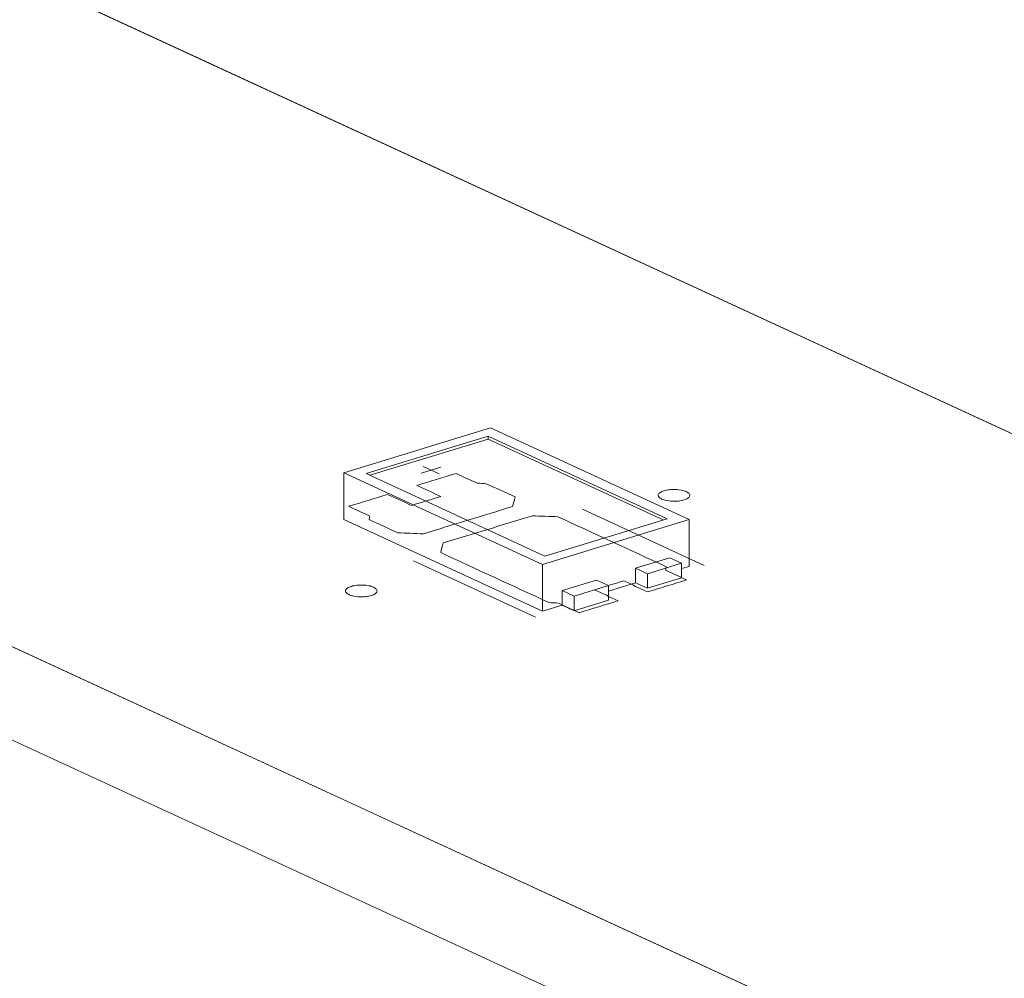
# Model space of a CAD drawing. Header units: inches. Extents: x -35 to 647, y 178 to 608.
# Tile 27 of 234: x 200 to 215, y 303 to 318. Entities that reach past the tile are written whole.
import ezdxf

# ---------------------------------------------------------------- set-up
doc = ezdxf.new("R2010")
doc.units = ezdxf.units.IN
doc.header["$MEASUREMENT"] = 0
doc.layers.add('1', color=7, linetype='Continuous')

# ---------------------------------------------------------------- blocks, each defined once
blk = doc.blocks.new('block 3081')
at = {"layer": '1', "color": 155, "lineweight": 18, "true_color": 0x4c7299}
blk.add_lwpolyline([(208.115, 309.204), (205.275, 310.514)], dxfattribs=at)
blk = doc.blocks.new('block 3082')
at = {"layer": '1', "color": 155, "lineweight": 18, "true_color": 0x4c7299}
blk.add_lwpolyline([(210.054, 309.797), (208.115, 309.204)], dxfattribs=at)
blk = doc.blocks.new('block 3083')
at = {"layer": '1', "color": 155, "lineweight": 18, "true_color": 0x4c7299}
blk.add_lwpolyline([(207.214, 311.107), (210.054, 309.797)], dxfattribs=at)
blk = doc.blocks.new('block 3084')
at = {"layer": '1', "color": 155, "lineweight": 18, "true_color": 0x4c7299}
blk.add_lwpolyline([(208.079, 309.072), (210.406, 309.783)], dxfattribs=at)
blk = doc.blocks.new('block 3085')
at = {"layer": '1', "color": 155, "lineweight": 18, "true_color": 0x4c7299}
blk.add_lwpolyline([(207.25, 311.239), (204.923, 310.528)], dxfattribs=at)
blk = doc.blocks.new('block 3086')
at = {"layer": '1', "color": 155, "lineweight": 18, "true_color": 0x4c7299}
blk.add_lwpolyline([(204.923, 310.528), (208.079, 309.072)], dxfattribs=at)
blk = doc.blocks.new('block 3087')
at = {"layer": '1', "color": 155, "lineweight": 18, "true_color": 0x4c7299}
blk.add_lwpolyline([(205.275, 310.514), (207.214, 311.107)], dxfattribs=at)
blk = doc.blocks.new('block 3088')
at = {"layer": '1', "color": 155, "lineweight": 18, "true_color": 0x4c7299}
blk.add_lwpolyline([(209.742, 308.925), (210.285, 309.091)], dxfattribs=at)
blk = doc.blocks.new('block 3089')
at = {"layer": '1', "color": 155, "lineweight": 18, "true_color": 0x4c7299}
blk.add_lwpolyline([(209.553, 309.013), (209.742, 308.925)], dxfattribs=at)
blk = doc.blocks.new('block 3090')
at = {"layer": '1', "color": 155, "lineweight": 18, "true_color": 0x4c7299}
blk.add_lwpolyline([(208.932, 308.823), (209.122, 308.736)], dxfattribs=at)
blk = doc.blocks.new('block 3091')
at = {"layer": '1', "color": 155, "lineweight": 18, "true_color": 0x4c7299}
blk.add_lwpolyline([(210.406, 309.783), (207.25, 311.239)], dxfattribs=at)
blk = doc.blocks.new('block 3092')
at = {"layer": '1', "color": 155, "lineweight": 18, "true_color": 0x4c7299}
blk.add_lwpolyline([(208.579, 308.57), (208.389, 308.657)], dxfattribs=at)
blk = doc.blocks.new('block 3093')
at = {"layer": '1', "color": 155, "lineweight": 18, "true_color": 0x4c7299}
blk.add_lwpolyline([(209.122, 308.736), (208.579, 308.57)], dxfattribs=at)
blk = doc.blocks.new('block 3808')
at = {"layer": '1', "color": 155, "lineweight": 18, "true_color": 0x4c7299}
blk.add_lwpolyline([(210.285, 309.091), (210.096, 309.178)], dxfattribs=at)
blk = doc.blocks.new('block 4146')
at = {"layer": '1', "color": 155, "lineweight": 18, "true_color": 0x4c7299}
blk.add_lwpolyline([(207.214, 311.06), (207.214, 311.107)], dxfattribs=at)
blk = doc.blocks.new('block 4147')
at = {"layer": '1', "color": 155, "lineweight": 18, "true_color": 0x4c7299}
blk.add_lwpolyline([(204.923, 310.528), (204.923, 309.786)], dxfattribs=at)
blk = doc.blocks.new('block 4148')
at = {"layer": '1', "color": 155, "lineweight": 18, "true_color": 0x4c7299}
blk.add_lwpolyline([(208.079, 309.072), (208.079, 308.331)], dxfattribs=at)
blk = doc.blocks.new('block 4149')
at = {"layer": '1', "color": 155, "lineweight": 18, "true_color": 0x4c7299}
blk.add_lwpolyline([(210.406, 309.783), (210.406, 309.041)], dxfattribs=at)
blk = doc.blocks.new('block 4150')
at = {"layer": '1', "color": 155, "lineweight": 18, "true_color": 0x4c7299}
blk.add_lwpolyline([(205.335, 310.487), (207.214, 311.06)], dxfattribs=at)
blk = doc.blocks.new('block 4151')
at = {"layer": '1', "color": 155, "lineweight": 18, "true_color": 0x4c7299}
blk.add_lwpolyline([(207.214, 311.06), (209.994, 309.778)], dxfattribs=at)
blk = doc.blocks.new('block 4152')
at = {"layer": '1', "color": 155, "lineweight": 18, "true_color": 0x4c7299}
blk.add_lwpolyline([(209.553, 309.013), (209.553, 308.781)], dxfattribs=at)
blk = doc.blocks.new('block 4153')
at = {"layer": '1', "color": 155, "lineweight": 18, "true_color": 0x4c7299}
blk.add_lwpolyline([(208.389, 308.657), (208.389, 308.425)], dxfattribs=at)
blk = doc.blocks.new('block 4154')
at = {"layer": '1', "color": 155, "lineweight": 18, "true_color": 0x4c7299}
blk.add_lwpolyline([(210.096, 309.178), (209.553, 309.013)], dxfattribs=at)
blk = doc.blocks.new('block 4155')
at = {"layer": '1', "color": 155, "lineweight": 18, "true_color": 0x4c7299}
blk.add_lwpolyline([(209.122, 308.736), (209.122, 308.504)], dxfattribs=at)
blk = doc.blocks.new('block 4156')
at = {"layer": '1', "color": 155, "lineweight": 18, "true_color": 0x4c7299}
blk.add_lwpolyline([(208.579, 308.57), (208.579, 308.338)], dxfattribs=at)
blk = doc.blocks.new('block 4157')
at = {"layer": '1', "color": 155, "lineweight": 18, "true_color": 0x4c7299}
blk.add_lwpolyline([(208.389, 308.657), (208.932, 308.823)], dxfattribs=at)
blk = doc.blocks.new('block 4158')
at = {"layer": '1', "color": 155, "lineweight": 18, "true_color": 0x4c7299}
blk.add_lwpolyline([(209.742, 308.925), (209.742, 308.693)], dxfattribs=at)
blk = doc.blocks.new('block 4159')
at = {"layer": '1', "color": 155, "lineweight": 18, "true_color": 0x4c7299}
blk.add_lwpolyline([(210.285, 309.091), (210.285, 308.859)], dxfattribs=at)
blk = doc.blocks.new('block 4160')
at = {"layer": '1', "color": 155, "lineweight": 18, "true_color": 0x4c7299}
blk.add_lwpolyline([(209.742, 308.693), (210.285, 308.859)], dxfattribs=at)
blk = doc.blocks.new('block 4161')
at = {"layer": '1', "color": 155, "lineweight": 18, "true_color": 0x4c7299}
blk.add_lwpolyline([(209.122, 308.504), (208.579, 308.338)], dxfattribs=at)
blk = doc.blocks.new('block 4162')
at = {"layer": '1', "color": 155, "lineweight": 18, "true_color": 0x4c7299}
blk.add_lwpolyline([(209.553, 308.781), (209.742, 308.693)], dxfattribs=at)
blk = doc.blocks.new('block 4163')
at = {"layer": '1', "color": 155, "lineweight": 18, "true_color": 0x4c7299}
blk.add_lwpolyline([(208.579, 308.338), (208.389, 308.425)], dxfattribs=at)
blk = doc.blocks.new('block 4164')
at = {"layer": '1', "color": 155, "lineweight": 18, "true_color": 0x4c7299}
blk.add_lwpolyline([(204.923, 309.786), (208.079, 308.331)], dxfattribs=at)
blk = doc.blocks.new('block 4165')
at = {"layer": '1', "color": 155, "lineweight": 18, "true_color": 0x4c7299}
blk.add_lwpolyline([(208.079, 308.331), (208.389, 308.425)], dxfattribs=at)
blk = doc.blocks.new('block 4166')
at = {"layer": '1', "color": 155, "lineweight": 18, "true_color": 0x4c7299}
blk.add_lwpolyline([(210.285, 309.005), (210.406, 309.041)], dxfattribs=at)
blk = doc.blocks.new('block 4167')
at = {"layer": '1', "color": 155, "lineweight": 18, "true_color": 0x4c7299}
blk.add_lwpolyline([(209.122, 308.649), (209.553, 308.781)], dxfattribs=at)
blk = doc.blocks.new('block 4896')
at = {"layer": '1', "color": 18, "lineweight": 13, "true_color": 0x4c0000}
blk.add_lwpolyline([(269.044, 275.758), (193.155, 310.765)], dxfattribs=at)
blk = doc.blocks.new('block 4898')
at = {"layer": '1', "color": 18, "lineweight": 13, "true_color": 0x4c0000}
blk.add_lwpolyline([(199.958, 318.332), (275.846, 283.325)], dxfattribs=at)
blk = doc.blocks.new('block 4899')
at = {"layer": '1', "color": 18, "lineweight": 13, "true_color": 0x4c0000}
blk.add_lwpolyline([(199.958, 318.332), (275.846, 283.325)], dxfattribs=at)
blk = doc.blocks.new('block 4900')
at = {"layer": '1', "color": 18, "lineweight": 13, "true_color": 0x4c0000}
blk.add_lwpolyline([(269.044, 275.758), (193.155, 310.765)], dxfattribs=at)
blk = doc.blocks.new('block 4965')
at = {"layer": '1', "color": 18, "lineweight": 13, "true_color": 0x4c0000}
blk.add_lwpolyline([(207.963, 308.237), (206.031, 309.128)], dxfattribs=at)
blk = doc.blocks.new('block 4975')
at = {"layer": '1', "color": 18, "lineweight": 13, "true_color": 0x4c0000}
blk.add_lwpolyline([(207.963, 308.237), (206.031, 309.128)], dxfattribs=at)
blk = doc.blocks.new('block 5127')
at = {"layer": '1', "color": 18, "lineweight": 13, "true_color": 0x4c0000}
blk.add_lwpolyline([(210.641, 309.056), (208.71, 309.947)], dxfattribs=at)
blk = doc.blocks.new('block 5128')
at = {"layer": '1', "color": 18, "lineweight": 13, "true_color": 0x4c0000}
blk.add_lwpolyline([(206.181, 310.626), (206.434, 310.51)], dxfattribs=at)
blk = doc.blocks.new('block 5129')
at = {"layer": '1', "color": 18, "lineweight": 13, "true_color": 0x4c0000}
blk.add_lwpolyline([(206.152, 310.521), (206.463, 310.616)], dxfattribs=at)
blk = doc.blocks.new('block 5154')
at = {"layer": '1', "color": 18, "lineweight": 13, "true_color": 0x4c0000}
blk.add_lwpolyline([(206.152, 310.521), (206.463, 310.616)], dxfattribs=at)
blk = doc.blocks.new('block 5158')
at = {"layer": '1', "color": 18, "lineweight": 13, "true_color": 0x4c0000}
blk.add_lwpolyline([(210.641, 309.056), (208.71, 309.947)], dxfattribs=at)
blk = doc.blocks.new('block 5172')
at = {"layer": '1', "color": 18, "lineweight": 13, "true_color": 0x4c0000}
blk.add_lwpolyline([(206.181, 310.626), (206.434, 310.51)], dxfattribs=at)
blk = doc.blocks.new('block 7540')
at = {"layer": '1', "color": 155, "lineweight": 18, "true_color": 0x4c7299}
blk.add_lwpolyline([(199.958, 318.332), (275.846, 283.325)], dxfattribs=at)
blk = doc.blocks.new('block 7568')
at = {"layer": '1', "color": 155, "lineweight": 18, "true_color": 0x4c7299}
blk.add_lwpolyline([(269.044, 275.758), (193.155, 310.765)], dxfattribs=at)
blk = doc.blocks.new('block 7593')
at = {"layer": '1', "color": 155, "lineweight": 18, "true_color": 0x4c7299}
blk.add_lwpolyline([(269.044, 274.275), (193.155, 309.282)], dxfattribs=at)
blk = doc.blocks.new('block 7602')
at = {"layer": '1', "color": 18, "lineweight": 13, "true_color": 0x4c0000}
for points in [[(167.229, 333.429), (190.84, 322.538), (196.742, 319.815), (197.111, 319.645), (196.673, 319.505), (196.028, 319.117), (196.629, 318.271), (200.657, 318.009), (212.462, 312.564), (259.683, 290.781)], [(325.424, 249.75), (278.203, 271.533), (272.301, 274.256), (272.279, 274.569), (272.952, 274.948), (272.42, 275.8), (268.385, 276.062), (256.579, 281.508), (232.969, 292.399), (209.358, 303.291), (197.553, 308.736), (194.602, 310.098), (193.191, 310.776), (194.334, 311.541), (193.097, 312.281), (190.777, 312.214), (187.736, 313.265)]]:
    blk.add_lwpolyline(points, dxfattribs=at)
blk = doc.blocks.new('block 7605')
at = {"layer": '1', "color": 18, "lineweight": 13, "true_color": 0x4c0000}
for points in [[(167.229, 333.429), (190.84, 322.538), (196.742, 319.815), (197.111, 319.645), (196.673, 319.505), (196.028, 319.117), (196.629, 318.271), (200.657, 318.009), (212.462, 312.564), (259.683, 290.781)], [(325.424, 249.75), (278.203, 271.533), (272.301, 274.256), (272.279, 274.569), (272.952, 274.948), (272.42, 275.8), (268.385, 276.062), (256.579, 281.508), (232.969, 292.399), (209.358, 303.291), (197.553, 308.736), (194.602, 310.098), (193.191, 310.776), (194.334, 311.541), (193.097, 312.281), (190.777, 312.214), (187.736, 313.265)]]:
    blk.add_lwpolyline(points, dxfattribs=at)
blk = doc.blocks.new('block 7710')
at = {"layer": '1', "color": 18, "lineweight": 13, "true_color": 0x4c0000}
blk.add_open_spline([(209.745, 308.637), (209.952, 308.7), (210.159, 308.763), (210.365, 308.826), (210.254, 308.878), (210.142, 308.929), (210.031, 308.981), (210.034, 308.999), (210.037, 309.017), (210.041, 309.035), (209.468, 309.3), (208.895, 309.564), (208.322, 309.828), (208.186, 309.834), (208.051, 309.839), (207.916, 309.844), (207.444, 309.7), (206.972, 309.556), (206.501, 309.412), (206.487, 309.361), (206.474, 309.31), (206.46, 309.26), (207.033, 308.995), (207.606, 308.731), (208.179, 308.467), (208.228, 308.464), (208.276, 308.462), (208.324, 308.459), (208.436, 308.408), (208.547, 308.356), (208.659, 308.305), (208.866, 308.368), (209.073, 308.431), (209.28, 308.494), (209.153, 308.553), (209.027, 308.611), (208.901, 308.669), (209.056, 308.717), (209.211, 308.764), (209.366, 308.811), (209.492, 308.753), (209.619, 308.695), (209.745, 308.637)], degree=3, knots=[0, 0, 0, 0, 1, 1, 1, 2, 2, 2, 3, 3, 3, 4, 4, 4, 5, 5, 5, 6, 6, 6, 7, 7, 7, 8, 8, 8, 9, 9, 9, 10, 10, 10, 11, 11, 11, 12, 12, 12, 13, 13, 13, 14, 14, 14, 14], dxfattribs=at)
blk = doc.blocks.new('block 7711')
at = {"layer": '1', "color": 18, "lineweight": 13, "true_color": 0x4c0000}
blk.add_open_spline([(209.745, 308.637), (209.952, 308.7), (210.159, 308.763), (210.365, 308.826), (210.254, 308.878), (210.142, 308.929), (210.031, 308.981), (210.034, 308.999), (210.037, 309.017), (210.041, 309.035), (209.468, 309.3), (208.895, 309.564), (208.322, 309.828), (208.186, 309.834), (208.051, 309.839), (207.916, 309.844), (207.444, 309.7), (206.972, 309.556), (206.501, 309.412), (206.487, 309.361), (206.474, 309.31), (206.46, 309.26), (207.033, 308.995), (207.606, 308.731), (208.179, 308.467), (208.228, 308.464), (208.276, 308.462), (208.324, 308.459), (208.436, 308.408), (208.547, 308.356), (208.659, 308.305), (208.866, 308.368), (209.073, 308.431), (209.28, 308.494), (209.153, 308.553), (209.027, 308.611), (208.901, 308.669), (209.056, 308.717), (209.211, 308.764), (209.366, 308.811), (209.492, 308.753), (209.619, 308.695), (209.745, 308.637)], degree=3, knots=[0, 0, 0, 0, 1, 1, 1, 2, 2, 2, 3, 3, 3, 4, 4, 4, 5, 5, 5, 6, 6, 6, 7, 7, 7, 8, 8, 8, 9, 9, 9, 10, 10, 10, 11, 11, 11, 12, 12, 12, 13, 13, 13, 14, 14, 14, 14], dxfattribs=at)
blk = doc.blocks.new('block 7712')
at = {"layer": '1', "color": 18, "lineweight": 13, "true_color": 0x4c0000}
blk.add_open_spline([(207.641, 310.143), (207.627, 310.092), (207.614, 310.041), (207.6, 309.99), (207.129, 309.846), (206.657, 309.702), (206.185, 309.558), (206.05, 309.563), (205.914, 309.568), (205.779, 309.574), (205.627, 309.644), (205.475, 309.714), (205.323, 309.784), (205.326, 309.803), (205.329, 309.821), (205.333, 309.839), (205.221, 309.891), (205.11, 309.942), (204.998, 309.994), (205.205, 310.057), (205.412, 310.12), (205.618, 310.183), (205.745, 310.125), (205.871, 310.067), (205.997, 310.009), (206.152, 310.056), (206.307, 310.103), (206.463, 310.151), (206.336, 310.209), (206.21, 310.267), (206.084, 310.325), (206.291, 310.389), (206.497, 310.452), (206.704, 310.515), (206.816, 310.464), (206.927, 310.412), (207.039, 310.361), (207.087, 310.358), (207.136, 310.356), (207.184, 310.353), (207.336, 310.283), (207.488, 310.213), (207.641, 310.143)], degree=3, knots=[0, 0, 0, 0, 1, 1, 1, 2, 2, 2, 3, 3, 3, 4, 4, 4, 5, 5, 5, 6, 6, 6, 7, 7, 7, 8, 8, 8, 9, 9, 9, 10, 10, 10, 11, 11, 11, 12, 12, 12, 13, 13, 13, 14, 14, 14, 14], dxfattribs=at)
blk = doc.blocks.new('block 7713')
at = {"layer": '1', "color": 18, "lineweight": 13, "true_color": 0x4c0000}
blk.add_open_spline([(207.641, 310.143), (207.627, 310.092), (207.614, 310.041), (207.6, 309.99), (207.129, 309.846), (206.657, 309.702), (206.185, 309.558), (206.05, 309.563), (205.914, 309.568), (205.779, 309.574), (205.627, 309.644), (205.475, 309.714), (205.323, 309.784), (205.326, 309.803), (205.329, 309.821), (205.333, 309.839), (205.221, 309.891), (205.11, 309.942), (204.998, 309.994), (205.205, 310.057), (205.412, 310.12), (205.618, 310.183), (205.745, 310.125), (205.871, 310.067), (205.997, 310.009), (206.152, 310.056), (206.307, 310.103), (206.463, 310.151), (206.336, 310.209), (206.21, 310.267), (206.084, 310.325), (206.291, 310.389), (206.497, 310.452), (206.704, 310.515), (206.816, 310.464), (206.927, 310.412), (207.039, 310.361), (207.087, 310.358), (207.136, 310.356), (207.184, 310.353), (207.336, 310.283), (207.488, 310.213), (207.641, 310.143)], degree=3, knots=[0, 0, 0, 0, 1, 1, 1, 2, 2, 2, 3, 3, 3, 4, 4, 4, 5, 5, 5, 6, 6, 6, 7, 7, 7, 8, 8, 8, 9, 9, 9, 10, 10, 10, 11, 11, 11, 12, 12, 12, 13, 13, 13, 14, 14, 14, 14], dxfattribs=at)
blk = doc.blocks.new('block 7772')
at = {"layer": '1', "color": 18, "lineweight": 13, "true_color": 0x4c0000}
blk.add_open_spline([(209.745, 308.637), (209.952, 308.7), (210.159, 308.763), (210.365, 308.826), (210.254, 308.878), (210.142, 308.929), (210.031, 308.981), (210.034, 308.999), (210.037, 309.017), (210.041, 309.035), (209.468, 309.3), (208.895, 309.564), (208.322, 309.828), (208.186, 309.834), (208.051, 309.839), (207.916, 309.844), (207.444, 309.7), (206.972, 309.556), (206.501, 309.412), (206.487, 309.361), (206.474, 309.31), (206.46, 309.26), (207.033, 308.995), (207.606, 308.731), (208.179, 308.467), (208.228, 308.464), (208.276, 308.462), (208.324, 308.459), (208.436, 308.408), (208.547, 308.356), (208.659, 308.305), (208.866, 308.368), (209.073, 308.431), (209.28, 308.494), (209.153, 308.553), (209.027, 308.611), (208.901, 308.669), (209.056, 308.717), (209.211, 308.764), (209.366, 308.811), (209.492, 308.753), (209.619, 308.695), (209.745, 308.637)], degree=3, knots=[0, 0, 0, 0, 1, 1, 1, 2, 2, 2, 3, 3, 3, 4, 4, 4, 5, 5, 5, 6, 6, 6, 7, 7, 7, 8, 8, 8, 9, 9, 9, 10, 10, 10, 11, 11, 11, 12, 12, 12, 13, 13, 13, 14, 14, 14, 14], dxfattribs=at)
blk = doc.blocks.new('block 7811')
at = {"layer": '1', "color": 18, "lineweight": 13, "true_color": 0x4c0000}
blk.add_open_spline([(207.641, 310.143), (207.627, 310.092), (207.614, 310.041), (207.6, 309.99), (207.129, 309.846), (206.657, 309.702), (206.185, 309.558), (206.05, 309.563), (205.914, 309.568), (205.779, 309.574), (205.627, 309.644), (205.475, 309.714), (205.323, 309.784), (205.326, 309.803), (205.329, 309.821), (205.333, 309.839), (205.221, 309.891), (205.11, 309.942), (204.998, 309.994), (205.205, 310.057), (205.412, 310.12), (205.618, 310.183), (205.745, 310.125), (205.871, 310.067), (205.997, 310.009), (206.152, 310.056), (206.307, 310.103), (206.463, 310.151), (206.336, 310.209), (206.21, 310.267), (206.084, 310.325), (206.291, 310.389), (206.497, 310.452), (206.704, 310.515), (206.816, 310.464), (206.927, 310.412), (207.039, 310.361), (207.087, 310.358), (207.136, 310.356), (207.184, 310.353), (207.336, 310.283), (207.488, 310.213), (207.641, 310.143)], degree=3, knots=[0, 0, 0, 0, 1, 1, 1, 2, 2, 2, 3, 3, 3, 4, 4, 4, 5, 5, 5, 6, 6, 6, 7, 7, 7, 8, 8, 8, 9, 9, 9, 10, 10, 10, 11, 11, 11, 12, 12, 12, 13, 13, 13, 14, 14, 14, 14], dxfattribs=at)
blk = doc.blocks.new('block 7817')
at = {"layer": '1', "color": 18, "lineweight": 13, "true_color": 0x4c0000}
blk.add_open_spline([(207.641, 310.143), (207.627, 310.092), (207.614, 310.041), (207.6, 309.99), (207.129, 309.846), (206.657, 309.702), (206.185, 309.558), (206.05, 309.563), (205.914, 309.568), (205.779, 309.574), (205.627, 309.644), (205.475, 309.714), (205.323, 309.784), (205.326, 309.803), (205.329, 309.821), (205.333, 309.839), (205.221, 309.891), (205.11, 309.942), (204.998, 309.994), (205.205, 310.057), (205.412, 310.12), (205.618, 310.183), (205.745, 310.125), (205.871, 310.067), (205.997, 310.009), (206.152, 310.056), (206.307, 310.103), (206.463, 310.151), (206.336, 310.209), (206.21, 310.267), (206.084, 310.325), (206.291, 310.389), (206.497, 310.452), (206.704, 310.515), (206.816, 310.464), (206.927, 310.412), (207.039, 310.361), (207.087, 310.358), (207.136, 310.356), (207.184, 310.353), (207.336, 310.283), (207.488, 310.213), (207.641, 310.143)], degree=3, knots=[0, 0, 0, 0, 1, 1, 1, 2, 2, 2, 3, 3, 3, 4, 4, 4, 5, 5, 5, 6, 6, 6, 7, 7, 7, 8, 8, 8, 9, 9, 9, 10, 10, 10, 11, 11, 11, 12, 12, 12, 13, 13, 13, 14, 14, 14, 14], dxfattribs=at)
blk = doc.blocks.new('block 7849')
at = {"layer": '1', "color": 18, "lineweight": 13, "true_color": 0x4c0000}
blk.add_open_spline([(209.745, 308.637), (209.952, 308.7), (210.159, 308.763), (210.365, 308.826), (210.254, 308.878), (210.142, 308.929), (210.031, 308.981), (210.034, 308.999), (210.037, 309.017), (210.041, 309.035), (209.468, 309.3), (208.895, 309.564), (208.322, 309.828), (208.186, 309.834), (208.051, 309.839), (207.916, 309.844), (207.444, 309.7), (206.972, 309.556), (206.501, 309.412), (206.487, 309.361), (206.474, 309.31), (206.46, 309.26), (207.033, 308.995), (207.606, 308.731), (208.179, 308.467), (208.228, 308.464), (208.276, 308.462), (208.324, 308.459), (208.436, 308.408), (208.547, 308.356), (208.659, 308.305), (208.866, 308.368), (209.073, 308.431), (209.28, 308.494), (209.153, 308.553), (209.027, 308.611), (208.901, 308.669), (209.056, 308.717), (209.211, 308.764), (209.366, 308.811), (209.492, 308.753), (209.619, 308.695), (209.745, 308.637)], degree=3, knots=[0, 0, 0, 0, 1, 1, 1, 2, 2, 2, 3, 3, 3, 4, 4, 4, 5, 5, 5, 6, 6, 6, 7, 7, 7, 8, 8, 8, 9, 9, 9, 10, 10, 10, 11, 11, 11, 12, 12, 12, 13, 13, 13, 14, 14, 14, 14], dxfattribs=at)
blk = doc.blocks.new('block 7986')
at = {"layer": '1', "color": 18, "lineweight": 13, "true_color": 0x4c0000}
blk.add_lwpolyline([(205.042, 308.724), (205.061, 308.73), (205.082, 308.734), (205.104, 308.738), (205.127, 308.741), (205.152, 308.744), (205.177, 308.745), (205.226, 308.745), (205.251, 308.744), (205.274, 308.741), (205.318, 308.734), (205.339, 308.73), (205.358, 308.724), (205.377, 308.718), (205.394, 308.711), (205.409, 308.703), (205.421, 308.695), (205.432, 308.687), (205.44, 308.678), (205.445, 308.669), (205.449, 308.661), (205.45, 308.652), (205.449, 308.642), (205.445, 308.633), (205.439, 308.624), (205.43, 308.615), (205.419, 308.607), (205.407, 308.599), (205.392, 308.591), (205.375, 308.585), (205.358, 308.579), (205.339, 308.573), (205.318, 308.569), (205.295, 308.565), (205.272, 308.562), (205.248, 308.559), (205.223, 308.558), (205.173, 308.558), (205.149, 308.56), (205.126, 308.562), (205.082, 308.569), (205.061, 308.574), (205.041, 308.579), (205.023, 308.585), (205.006, 308.592), (204.991, 308.6), (204.978, 308.608), (204.968, 308.616), (204.96, 308.625), (204.954, 308.634), (204.951, 308.643), (204.95, 308.652), (204.951, 308.661), (204.954, 308.67), (204.961, 308.679), (204.969, 308.688), (204.98, 308.696), (204.993, 308.704), (205.008, 308.712), (205.024, 308.718), (205.042, 308.724)], dxfattribs=at)
blk = doc.blocks.new('block 8040')
at = {"layer": '1', "color": 18, "lineweight": 13, "true_color": 0x4c0000}
blk.add_lwpolyline([(205.042, 308.724), (205.061, 308.73), (205.082, 308.734), (205.104, 308.738), (205.127, 308.741), (205.152, 308.744), (205.177, 308.745), (205.226, 308.745), (205.251, 308.744), (205.274, 308.741), (205.318, 308.734), (205.339, 308.73), (205.358, 308.724), (205.377, 308.718), (205.394, 308.711), (205.409, 308.703), (205.421, 308.695), (205.432, 308.687), (205.44, 308.678), (205.445, 308.669), (205.449, 308.661), (205.45, 308.652), (205.449, 308.642), (205.445, 308.633), (205.439, 308.624), (205.43, 308.615), (205.419, 308.607), (205.407, 308.599), (205.392, 308.591), (205.375, 308.585), (205.358, 308.579), (205.339, 308.573), (205.318, 308.569), (205.295, 308.565), (205.272, 308.562), (205.248, 308.559), (205.223, 308.558), (205.173, 308.558), (205.149, 308.56), (205.126, 308.562), (205.082, 308.569), (205.061, 308.574), (205.041, 308.579), (205.023, 308.585), (205.006, 308.592), (204.991, 308.6), (204.978, 308.608), (204.968, 308.616), (204.96, 308.625), (204.954, 308.634), (204.951, 308.643), (204.95, 308.652), (204.951, 308.661), (204.954, 308.67), (204.961, 308.679), (204.969, 308.688), (204.98, 308.696), (204.993, 308.704), (205.008, 308.712), (205.024, 308.718), (205.042, 308.724)], dxfattribs=at)
blk = doc.blocks.new('block 8138')
at = {"layer": '1', "color": 18, "lineweight": 13, "true_color": 0x4c0000}
blk.add_lwpolyline([(210.006, 310.241), (210.025, 310.246), (210.046, 310.251), (210.068, 310.255), (210.091, 310.258), (210.116, 310.26), (210.14, 310.262), (210.19, 310.262), (210.214, 310.26), (210.238, 310.258), (210.282, 310.251), (210.302, 310.246), (210.322, 310.241), (210.341, 310.234), (210.358, 310.227), (210.372, 310.22), (210.385, 310.212), (210.395, 310.203), (210.404, 310.195), (210.409, 310.186), (210.413, 310.177), (210.414, 310.168), (210.413, 310.159), (210.409, 310.15), (210.403, 310.141), (210.394, 310.132), (210.383, 310.123), (210.37, 310.115), (210.356, 310.108), (210.339, 310.101), (210.321, 310.095), (210.302, 310.09), (210.282, 310.085), (210.259, 310.081), (210.236, 310.078), (210.212, 310.076), (210.187, 310.075), (210.137, 310.075), (210.113, 310.076), (210.089, 310.079), (210.046, 310.085), (210.025, 310.09), (210.005, 310.096), (209.986, 310.102), (209.97, 310.109), (209.955, 310.117), (209.942, 310.125), (209.932, 310.133), (209.924, 310.142), (209.918, 310.15), (209.915, 310.159), (209.914, 310.168), (209.915, 310.177), (209.918, 310.187), (209.924, 310.196), (209.933, 310.205), (209.944, 310.213), (209.957, 310.221), (209.972, 310.228), (209.988, 310.235), (210.006, 310.241)], dxfattribs=at)
blk = doc.blocks.new('block 8167')
at = {"layer": '1', "color": 18, "lineweight": 13, "true_color": 0x4c0000}
blk.add_lwpolyline([(210.006, 310.241), (210.025, 310.246), (210.046, 310.251), (210.068, 310.255), (210.091, 310.258), (210.116, 310.26), (210.14, 310.262), (210.19, 310.262), (210.214, 310.26), (210.238, 310.258), (210.282, 310.251), (210.302, 310.246), (210.322, 310.241), (210.341, 310.234), (210.358, 310.227), (210.372, 310.22), (210.385, 310.212), (210.395, 310.203), (210.404, 310.195), (210.409, 310.186), (210.413, 310.177), (210.414, 310.168), (210.413, 310.159), (210.409, 310.15), (210.403, 310.141), (210.394, 310.132), (210.383, 310.123), (210.37, 310.115), (210.356, 310.108), (210.339, 310.101), (210.321, 310.095), (210.302, 310.09), (210.282, 310.085), (210.259, 310.081), (210.236, 310.078), (210.212, 310.076), (210.187, 310.075), (210.137, 310.075), (210.113, 310.076), (210.089, 310.079), (210.046, 310.085), (210.025, 310.09), (210.005, 310.096), (209.986, 310.102), (209.97, 310.109), (209.955, 310.117), (209.942, 310.125), (209.932, 310.133), (209.924, 310.142), (209.918, 310.15), (209.915, 310.159), (209.914, 310.168), (209.915, 310.177), (209.918, 310.187), (209.924, 310.196), (209.933, 310.205), (209.944, 310.213), (209.957, 310.221), (209.972, 310.228), (209.988, 310.235), (210.006, 310.241)], dxfattribs=at)

msp = doc.modelspace()

# ---------------------------------------------------------------- block references
at = {"layer": '1'}
for name in ['block 7602', 'block 7605', 'block 4898', 'block 4899', 'block 7540', 'block 3085', 'block 3091', 'block 3087', 'block 3083', 'block 4146', 'block 4150', 'block 4151', 'block 4896', 'block 4900', 'block 7568', 'block 5129', 'block 5154', 'block 5128', 'block 5172', 'block 3086', 'block 4147', 'block 7712', 'block 7713', 'block 7811', 'block 7817', 'block 3081', 'block 8138', 'block 8167', 'block 7710', 'block 7711', 'block 7772', 'block 7849', 'block 5127', 'block 5158', 'block 4164', 'block 3084', 'block 3082', 'block 4149', 'block 7593', 'block 4965', 'block 4975', 'block 4148', 'block 4154', 'block 3088', 'block 3808', 'block 4159', 'block 3089', 'block 4152', 'block 4158', 'block 4166', 'block 7986', 'block 8040', 'block 4157', 'block 3093', 'block 3090', 'block 4167', 'block 4155', 'block 4162', 'block 4160', 'block 3092', 'block 4153', 'block 4165', 'block 4163', 'block 4156', 'block 4161']:
    msp.add_blockref(name, (0, 0), dxfattribs=at)

doc.saveas('drawing.dxf')
